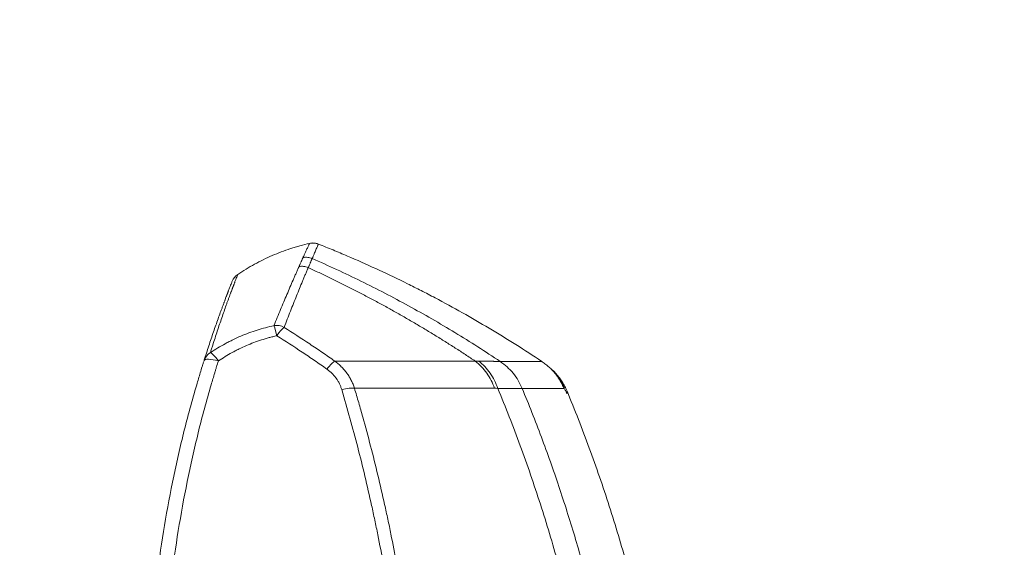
# Model space of a CAD drawing. Header units: millimetres. Extents: x 0 to 594, y 0 to 420.
# Tile 115 of 256: x 317 to 333, y 176 to 185. Entities that reach past the tile are written whole.
import ezdxf

# ---------------------------------------------------------------- set-up
doc = ezdxf.new("R2010")
doc.units = ezdxf.units.MM
doc.layers.add('1', color=7, linetype='Continuous', true_color=0xffffff)
doc.styles.add('Arial Unicode MS', font='txt')
doc.dimstyles.get("Standard").update_dxf_attribs({"dimtxt": 0.18, "dimasz": 0.18, "dimexe": 0.18, "dimexo": 0.0625, "dimgap": 0.09, "dimtad": 0, "dimtih": 1, "dimtoh": 1, "dimdec": 4, "dimzin": 0, "dimdsep": 46, "dimtxsty": 'Standard', "dimcen": 0.09, "dimadec": 0, "dimazin": 0, "dimtfac": 1, "dimtdec": 4, "dimtofl": 0, "dimtmove": 0, "dimatfit": 3, "dimfxl": 0, "dimtolj": 1, "dimtzin": 0, "dimarcsym": 0})

# ---------------------------------------------------------------- blocks, each defined once
blk = doc.blocks.new('_U6')
at = {"layer": '1', "color": 18, "lineweight": 13}
for p, q in [((249.492, 222.88), (249.492, 205.581)), ((345.447, 147.949), (345.447, 209.581)), ((249.492, 207.581), (266.947, 207.581)), ((345.447, 207.581), (327.992, 207.581))]:
    blk.add_line(p, q, dxfattribs=at)
at = {"layer": '1', "color": 18}
for points in [[(249.492, 207.581), (252.992, 208.519), (252.992, 206.643)], [(345.447, 207.581), (341.947, 206.643), (341.947, 208.519)]]:
    blk.add_solid(points, dxfattribs=at)
at = {"layer": '1', "color": 18, "linetype": 'Continuous', "lineweight": 13, "char_height": 3.5, "attachment_point": 7, "line_spacing_factor": 1.047437, "style": 'Arial Unicode MS'}
for s, insert in [('\\fArial Unicode MS|b0|i0;\\W1.0000;LCG (DRY WEIGHT)', (281.299, 204.945)), ('\\fArial Unicode MS|b0|i0;\\W1.0000;1.92', (268.632, 204.945))]:
    blk.add_mtext(s, dxfattribs=dict(at, insert=insert))
blk = doc.blocks.new('_U9')
at = {"layer": '1', "color": 18, "lineweight": 13}
for p, q in [((249.492, 164.64), (361.654, 164.64)), ((359.654, 164.64), (359.654, 150.774)), ((359.654, 124.367), (359.654, 138.607)), ((160.769, 124.367), (361.654, 124.367))]:
    blk.add_line(p, q, dxfattribs=at)
at = {"layer": '1', "color": 18}
for points in [[(359.654, 164.64), (360.592, 161.14), (358.717, 161.14)], [(359.654, 124.367), (358.717, 127.867), (360.592, 127.867)]]:
    blk.add_solid(points, dxfattribs=at)
at = {"layer": '1', "color": 18, "linetype": 'Continuous', "lineweight": 13, "char_height": 3.5, "attachment_point": 7, "rotation": 90, "line_spacing_factor": 1.047437, "style": 'Arial Unicode MS'}
for s, insert in [('\\fArial Unicode MS|b0|i0;\\W1.0000;SINGLE POINT LIFT* EYE', (369.695, 140.265)), ('\\fArial Unicode MS|b0|i0;\\W1.0000;0.81', (362.633, 140.265))]:
    blk.add_mtext(s, dxfattribs=dict(at, insert=insert))
blk = doc.blocks.new('_U10')
at = {"layer": '1', "color": 18, "lineweight": 13}
for p, q in [((249.492, 222.88), (380.277, 222.88)), ((378.277, 222.88), (378.277, 151.235)), ((378.277, 124.367), (378.277, 139.069)), ((160.769, 124.367), (380.277, 124.367))]:
    blk.add_line(p, q, dxfattribs=at)
at = {"layer": '1', "color": 18}
for points in [[(378.277, 222.88), (379.215, 219.38), (377.339, 219.38)], [(378.277, 124.367), (377.339, 127.867), (379.215, 127.867)]]:
    blk.add_solid(points, dxfattribs=at)
at = {"layer": '1', "color": 18, "linetype": 'Continuous', "lineweight": 13, "char_height": 3.5, "attachment_point": 7, "rotation": 90, "line_spacing_factor": 1.047437, "style": 'Arial Unicode MS'}
for s, insert in [('\\fArial Unicode MS|b0|i0;\\W1.0000;LIFTING STROPS* EYE', (388.318, 140.726)), ('\\fArial Unicode MS|b0|i0;\\W1.0000;1.97', (381.256, 140.726))]:
    blk.add_mtext(s, dxfattribs=dict(at, insert=insert))

msp = doc.modelspace()

# ---------------------------------------------------------------- linework, layer by layer
at = {"layer": '1', "color": 155, "linetype": 'Continuous', "lineweight": 13}
for p, q in [((322.202, 179.08), (324.536, 179.08)), ((325.64, 179.076), (325.64, 179.076)), ((324.855, 178.63), (322.528, 178.63))]:
    msp.add_line(p, q, dxfattribs=at)
for start, end in [(90, 102.8295), (68.5459, 90)]:
    msp.add_arc((321.837, 180.793), 0.25, start, end, dxfattribs=at)
for centre, major_axis, ratio, start_param, end_param in [((321.837, 180.793), (-0.226, 0.107), 0.999977, 4.773764, 5.376176), ((320.729, 180.314), (-0.233, 0.092), 0.999983, 5.68068, 6.283185), ((321.239, 179.429), (-0.232, 0.094), 0.973497, 4.582802, 5.283536), ((321.239, 179.429), (0.052, -0.245), 0.063356, 1.860587, 2.947591), ((321.239, 179.429), (0.132, 0.212), 0.159465, 0.231791, 1.320243), ((320.267, 179.013), (-0.238, 0.075), 0.977672, 5.572098, 6.283185), ((320.267, 179.013), (0.238, -0.075), 0.271579, 1.656433, 3.141593), ((320.267, 179.013), (-0.139, 0.208), 0.161852, 4.950856, 6.143754), ((322.071, 178.877), (-0.144, -0.204), 0.166368, 3.393489, 4.480616), ((322.317, 178.538), (-0.24, -0.072), 0.26359, 3.563911, 4.633856)]:
    msp.add_ellipse(centre, major_axis=major_axis, ratio=ratio, start_param=start_param, end_param=end_param, dxfattribs=at)
for points, knots in [([(321.781, 181.036), (321.728, 181.024), (321.675, 181.011), (321.61, 180.993), (321.596, 180.989), (321.57, 180.981), (321.557, 180.978), (321.518, 180.966), (321.492, 180.958), (321.414, 180.932), (321.363, 180.914), (321.261, 180.876), (321.211, 180.855), (321.111, 180.812), (321.012, 180.766), (320.867, 180.692), (320.726, 180.61), (320.635, 180.552), (320.589, 180.521)], [0, 0, 0, 0, 0.125, 0.125, 0.15625, 0.15625, 0.1875, 0.1875, 0.25, 0.25, 0.375, 0.375, 0.5, 0.5, 0.625, 0.75, 0.875, 1, 1, 1, 1]), ([(321.673, 180.8), (321.673, 180.801), (321.674, 180.802), (321.675, 180.804), (321.675, 180.804), (321.675, 180.805), (321.676, 180.807), (321.677, 180.808), (321.678, 180.81), (321.678, 180.811), (321.681, 180.816), (321.686, 180.828), (321.692, 180.84), (321.698, 180.855), (321.702, 180.862), (321.708, 180.876), (321.711, 180.883), (321.72, 180.903), (321.725, 180.915), (321.736, 180.938), (321.741, 180.949), (321.75, 180.968), (321.754, 180.977), (321.761, 180.993), (321.765, 181.001), (321.771, 181.014), (321.773, 181.019), (321.778, 181.029), (321.78, 181.033), (321.781, 181.036)], [0, 0, 0, 0, 0.007812, 0.007812, 0.011719, 0.011719, 0.015625, 0.023437, 0.023437, 0.03125, 0.03125, 0.0625, 0.125, 0.125, 0.1875, 0.1875, 0.25, 0.25, 0.375, 0.375, 0.5, 0.5, 0.625, 0.625, 0.75, 0.75, 0.875, 0.875, 1, 1, 1, 1]), ([(321.929, 181.025), (321.928, 181.021), (321.926, 181.017), (321.921, 181.007), (321.919, 181.002), (321.913, 180.989), (321.91, 180.981), (321.903, 180.965), (321.899, 180.956), (321.89, 180.936), (321.886, 180.925), (321.876, 180.902), (321.87, 180.89), (321.862, 180.87), (321.859, 180.863), (321.853, 180.848), (321.85, 180.841), (321.843, 180.826), (321.84, 180.818), (321.835, 180.806), (321.833, 180.802), (321.83, 180.796), (321.829, 180.794), (321.828, 180.791), (321.828, 180.79), (321.828, 180.789), (321.827, 180.788), (321.826, 180.786), (321.826, 180.785)], [0, 0, 0, 0, 0.125, 0.125, 0.25, 0.25, 0.375, 0.375, 0.5, 0.5, 0.625, 0.625, 0.75, 0.75, 0.8125, 0.8125, 0.875, 0.875, 0.9375, 0.9375, 0.96875, 0.96875, 0.984375, 0.984375, 0.988281, 0.988281, 0.992187, 1, 1, 1, 1]), ([(325.642, 179.075), (325.355, 179.267), (325.064, 179.45), (324.472, 179.802), (324.172, 179.971), (323.791, 180.172), (323.714, 180.212), (323.561, 180.29), (323.484, 180.329), (323.253, 180.443), (323.097, 180.517), (322.785, 180.662), (322.628, 180.733), (322.43, 180.818), (322.39, 180.835), (322.311, 180.869), (322.271, 180.885), (322.152, 180.935), (322.072, 180.968), (321.992, 181)], [0, 0, 0, 0, 0.25, 0.25, 0.5, 0.5, 0.5625, 0.5625, 0.625, 0.625, 0.75, 0.75, 0.875, 0.875, 0.90625, 0.90625, 0.9375, 0.9375, 1, 1, 1, 1]), ([(321.607, 180.65), (321.608, 180.653), (321.609, 180.656), (321.612, 180.661), (321.613, 180.663), (321.616, 180.671), (321.618, 180.676), (321.624, 180.69), (321.628, 180.699), (321.636, 180.715), (321.639, 180.723), (321.644, 180.734), (321.645, 180.738), (321.648, 180.744), (321.653, 180.754), (321.657, 180.763), (321.66, 180.77), (321.661, 180.773), (321.663, 180.777), (321.664, 180.78), (321.666, 180.784), (321.667, 180.786), (321.668, 180.789), (321.669, 180.791), (321.67, 180.793), (321.67, 180.794), (321.671, 180.795), (321.671, 180.796), (321.672, 180.798), (321.673, 180.799), (321.673, 180.8)], [0, 0, 0, 0, 0.03125, 0.03125, 0.0625, 0.0625, 0.125, 0.125, 0.25, 0.25, 0.375, 0.375, 0.4375, 0.4375, 0.5, 0.625, 0.625, 0.6875, 0.6875, 0.75, 0.75, 0.8125, 0.8125, 0.875, 0.875, 0.90625, 0.90625, 0.9375, 0.9375, 1, 1, 1, 1]), ([(321.826, 180.785), (321.814, 180.79), (321.802, 180.794), (321.776, 180.801), (321.764, 180.803), (321.738, 180.806), (321.725, 180.806), (321.699, 180.804), (321.686, 180.803), (321.673, 180.8)], [0, 0, 0, 0, 0.25, 0.25, 0.5, 0.5, 0.75, 0.75, 1, 1, 1, 1]), ([(321.826, 180.785), (321.826, 180.785), (321.826, 180.785), (321.825, 180.784), (321.825, 180.783), (321.825, 180.782), (321.824, 180.78), (321.823, 180.779), (321.821, 180.775), (321.819, 180.771), (321.817, 180.765), (321.816, 180.763), (321.814, 180.758), (321.81, 180.751), (321.807, 180.742), (321.802, 180.733), (321.801, 180.729), (321.798, 180.722), (321.796, 180.719), (321.792, 180.708), (321.788, 180.7), (321.781, 180.683), (321.777, 180.674), (321.771, 180.659), (321.769, 180.654), (321.765, 180.647), (321.764, 180.644), (321.762, 180.64), (321.762, 180.639), (321.761, 180.636), (321.76, 180.635), (321.759, 180.634)], [0, 0, 0, 0, 0.015625, 0.015625, 0.03125, 0.0625, 0.0625, 0.125, 0.125, 0.25, 0.25, 0.3125, 0.3125, 0.375, 0.5, 0.5, 0.5625, 0.5625, 0.625, 0.625, 0.75, 0.75, 0.875, 0.875, 0.9375, 0.9375, 0.96875, 0.96875, 0.984375, 0.984375, 1, 1, 1, 1]), ([(321.826, 180.785), (322.098, 180.666), (322.368, 180.541), (322.901, 180.279), (323.165, 180.142), (323.687, 179.857), (323.944, 179.708), (324.452, 179.4), (324.702, 179.24), (324.948, 179.075)], [0, 0, 0, 0, 0.25, 0.25, 0.5, 0.5, 0.75, 0.75, 1, 1, 1, 1]), ([(321.191, 179.669), (321.209, 179.715), (321.227, 179.76), (321.263, 179.848), (321.282, 179.892), (321.317, 179.979), (321.335, 180.021), (321.37, 180.105), (321.388, 180.146), (321.423, 180.228), (321.44, 180.268), (321.474, 180.348), (321.491, 180.387), (321.516, 180.445), (321.529, 180.474), (321.541, 180.502), (321.55, 180.521), (321.554, 180.53), (321.566, 180.558), (321.575, 180.577), (321.587, 180.605), (321.592, 180.616), (321.597, 180.628), (321.599, 180.632), (321.6, 180.634), (321.603, 180.641), (321.605, 180.646), (321.607, 180.65)], [0, 0, 0, 0, 0.125, 0.125, 0.25, 0.25, 0.375, 0.375, 0.5, 0.5, 0.625, 0.625, 0.75, 0.75, 0.8125, 0.84375, 0.84375, 0.875, 0.875, 0.9375, 0.9375, 0.96875, 0.976562, 0.976562, 0.984375, 0.984375, 1, 1, 1, 1]), ([(321.759, 180.634), (321.757, 180.629), (321.755, 180.625), (321.753, 180.618), (321.752, 180.615), (321.75, 180.611), (321.745, 180.599), (321.732, 180.569), (321.72, 180.54), (321.708, 180.512), (321.704, 180.503), (321.697, 180.483), (321.684, 180.455), (321.656, 180.387), (321.632, 180.327), (321.599, 180.247), (321.583, 180.206), (321.549, 180.123), (321.532, 180.081), (321.498, 179.996), (321.481, 179.953), (321.447, 179.866), (321.43, 179.821), (321.395, 179.732), (321.377, 179.686), (321.36, 179.64)], [0, 0, 0, 0, 0.015625, 0.015625, 0.023437, 0.023437, 0.03125, 0.0625, 0.125, 0.125, 0.15625, 0.15625, 0.1875, 0.25, 0.375, 0.375, 0.5, 0.5, 0.625, 0.625, 0.75, 0.75, 0.875, 0.875, 1, 1, 1, 1]), ([(321.759, 180.634), (321.747, 180.639), (321.735, 180.643), (321.71, 180.65), (321.697, 180.653), (321.671, 180.655), (321.658, 180.656), (321.633, 180.655), (321.62, 180.653), (321.607, 180.65)], [0, 0, 0, 0, 0.25, 0.25, 0.5, 0.5, 0.75, 0.75, 1, 1, 1, 1]), ([(320.589, 180.521), (320.588, 180.517), (320.583, 180.505), (320.576, 180.486), (320.567, 180.464), (320.562, 180.451), (320.551, 180.422), (320.545, 180.406), (320.537, 180.383), (320.535, 180.379), (320.531, 180.369), (320.529, 180.364), (320.527, 180.357), (320.526, 180.354), (320.524, 180.349), (320.523, 180.346), (320.52, 180.339), (320.517, 180.331), (320.514, 180.322), (320.512, 180.318), (320.512, 180.317), (320.51, 180.314), (320.51, 180.312), (320.509, 180.309), (320.508, 180.307), (320.506, 180.302), (320.505, 180.3), (320.503, 180.294), (320.501, 180.29), (320.499, 180.283), (320.497, 180.279), (320.492, 180.266), (320.488, 180.255), (320.481, 180.238), (320.479, 180.231), (320.475, 180.221), (320.474, 180.218), (320.471, 180.211), (320.467, 180.2), (320.463, 180.188), (320.458, 180.176), (320.457, 180.172), (320.454, 180.164), (320.452, 180.16), (320.448, 180.148), (320.445, 180.14), (320.439, 180.124), (320.436, 180.116), (320.427, 180.092), (320.421, 180.075), (320.409, 180.042), (320.403, 180.026), (320.385, 179.975), (320.361, 179.907), (320.337, 179.836), (320.312, 179.765), (320.287, 179.692), (320.262, 179.618), (320.237, 179.542), (320.224, 179.503), (320.199, 179.425), (320.186, 179.385), (320.167, 179.325), (320.161, 179.305), (320.148, 179.264), (320.141, 179.243), (320.135, 179.222)], [0, 0, 0, 0, 0.125, 0.25, 0.25, 0.375, 0.375, 0.5, 0.5, 0.53125, 0.53125, 0.5625, 0.5625, 0.578125, 0.578125, 0.59375, 0.59375, 0.625, 0.640625, 0.640625, 0.648438, 0.648438, 0.65625, 0.65625, 0.664063, 0.664063, 0.671875, 0.671875, 0.679688, 0.679688, 0.6875, 0.6875, 0.703125, 0.703125, 0.710938, 0.710938, 0.714844, 0.714844, 0.71875, 0.726563, 0.726563, 0.730469, 0.730469, 0.734375, 0.734375, 0.742188, 0.742188, 0.75, 0.75, 0.765625, 0.765625, 0.78125, 0.78125, 0.8125, 0.84375, 0.84375, 0.875, 0.90625, 0.90625, 0.9375, 0.9375, 0.96875, 0.96875, 0.984375, 0.984375, 1, 1, 1, 1]), ([(320.029, 179.088), (320.035, 179.109), (320.042, 179.13), (320.055, 179.172), (320.062, 179.192), (320.082, 179.254), (320.095, 179.294), (320.121, 179.373), (320.134, 179.413), (320.16, 179.49), (320.186, 179.565), (320.212, 179.639), (320.237, 179.712), (320.263, 179.783), (320.287, 179.853), (320.306, 179.904), (320.312, 179.921), (320.325, 179.954), (320.331, 179.971), (320.34, 179.996), (320.343, 180.004), (320.349, 180.021), (320.352, 180.029), (320.357, 180.041), (320.358, 180.045), (320.361, 180.053), (320.363, 180.057), (320.367, 180.069), (320.37, 180.077), (320.374, 180.088), (320.376, 180.092), (320.378, 180.099), (320.38, 180.102), (320.383, 180.112), (320.386, 180.119), (320.392, 180.137), (320.396, 180.147), (320.401, 180.16), (320.403, 180.164), (320.406, 180.172), (320.407, 180.175), (320.409, 180.181), (320.41, 180.184), (320.412, 180.188), (320.413, 180.19), (320.414, 180.193), (320.415, 180.195), (320.416, 180.198), (320.417, 180.202), (320.421, 180.212), (320.424, 180.22), (320.427, 180.228), (320.428, 180.23), (320.43, 180.236), (320.431, 180.238), (320.434, 180.246), (320.436, 180.251), (320.44, 180.26), (320.442, 180.265), (320.451, 180.288), (320.457, 180.305), (320.468, 180.334), (320.474, 180.347), (320.482, 180.37), (320.49, 180.389), (320.495, 180.401), (320.496, 180.406)], [0, 0, 0, 0, 0.015625, 0.015625, 0.03125, 0.03125, 0.0625, 0.0625, 0.09375, 0.09375, 0.125, 0.15625, 0.15625, 0.1875, 0.21875, 0.21875, 0.234375, 0.234375, 0.25, 0.25, 0.257812, 0.257812, 0.265625, 0.265625, 0.269531, 0.269531, 0.273437, 0.273437, 0.28125, 0.28125, 0.285156, 0.285156, 0.289062, 0.289062, 0.296875, 0.296875, 0.3125, 0.3125, 0.320312, 0.320312, 0.328125, 0.328125, 0.335937, 0.335937, 0.34375, 0.34375, 0.351562, 0.351562, 0.359375, 0.375, 0.40625, 0.40625, 0.421875, 0.421875, 0.4375, 0.4375, 0.46875, 0.46875, 0.5, 0.5, 0.625, 0.625, 0.75, 0.75, 0.875, 1, 1, 1, 1]), ([(320.135, 179.222), (320.175, 179.249), (320.215, 179.274), (320.298, 179.324), (320.339, 179.347), (320.403, 179.382), (320.435, 179.399), (320.467, 179.415), (320.489, 179.425), (320.499, 179.431), (320.554, 179.457), (320.641, 179.497), (320.73, 179.532), (320.82, 179.566), (320.865, 179.581), (320.957, 179.61), (321.003, 179.624), (321.096, 179.648), (321.143, 179.659), (321.191, 179.669)], [0, 0, 0, 0, 0.125, 0.125, 0.25, 0.25, 0.3125, 0.34375, 0.34375, 0.375, 0.375, 0.5, 0.625, 0.625, 0.75, 0.75, 0.875, 0.875, 1, 1, 1, 1]), ([(321.36, 179.64), (321.503, 179.551), (321.644, 179.459), (321.855, 179.319), (321.925, 179.272), (322.064, 179.177), (322.133, 179.129), (322.202, 179.08)], [0, 0, 0, 0, 0.5, 0.5, 0.75, 0.75, 1, 1, 1, 1]), ([(321.239, 179.502), (321.228, 179.499), (321.217, 179.497), (321.195, 179.492), (321.184, 179.489), (321.152, 179.481), (321.13, 179.476), (321.066, 179.459), (321.023, 179.446), (320.939, 179.419), (320.897, 179.404), (320.814, 179.373), (320.773, 179.356), (320.692, 179.321), (320.652, 179.302), (320.602, 179.278), (320.592, 179.273), (320.572, 179.263), (320.542, 179.248), (320.513, 179.232), (320.455, 179.2), (320.417, 179.178), (320.341, 179.132), (320.304, 179.109), (320.267, 179.084)], [0, 0, 0, 0, 0.03125, 0.03125, 0.0625, 0.0625, 0.125, 0.125, 0.25, 0.25, 0.375, 0.375, 0.5, 0.5, 0.625, 0.625, 0.65625, 0.65625, 0.6875, 0.75, 0.75, 0.875, 0.875, 1, 1, 1, 1]), ([(322.071, 178.947), (322.003, 178.995), (321.935, 179.043), (321.797, 179.137), (321.728, 179.184), (321.52, 179.323), (321.38, 179.413), (321.239, 179.502)], [0, 0, 0, 0, 0.25, 0.25, 0.5, 0.5, 1, 1, 1, 1]), ([(319.108, 172.46), (319.099, 172.747), (319.097, 173.032), (319.104, 173.6), (319.114, 173.882), (319.145, 174.445), (319.166, 174.724), (319.221, 175.282), (319.254, 175.559), (319.331, 176.111), (319.42, 176.661), (319.531, 177.206), (319.654, 177.748), (319.721, 178.018), (319.83, 178.421), (319.868, 178.555), (319.927, 178.755), (319.957, 178.855), (319.992, 178.972), (320.008, 179.022), (320.018, 179.055), (320.024, 179.072), (320.029, 179.088)], [0, 0, 0, 0, 0.125, 0.125, 0.25, 0.25, 0.375, 0.375, 0.5, 0.5, 0.625, 0.75, 0.75, 0.875, 0.875, 0.9375, 0.9375, 0.96875, 0.984375, 0.992187, 0.992187, 1, 1, 1, 1]), ([(320.267, 179.084), (320.257, 179.051), (320.247, 179.018), (320.231, 178.968), (320.226, 178.952), (320.216, 178.919), (320.191, 178.836), (320.127, 178.621), (320.071, 178.421), (319.963, 178.021), (319.897, 177.753), (319.776, 177.215), (319.666, 176.674), (319.578, 176.129), (319.502, 175.581), (319.469, 175.306), (319.415, 174.752), (319.394, 174.475), (319.364, 173.917), (319.354, 173.636), (319.347, 173.073), (319.349, 172.79), (319.358, 172.506)], [0, 0, 0, 0, 0.015625, 0.015625, 0.023438, 0.023438, 0.03125, 0.0625, 0.125, 0.125, 0.25, 0.25, 0.375, 0.5, 0.5, 0.625, 0.625, 0.75, 0.75, 0.875, 0.875, 1, 1, 1, 1]), ([(322.202, 179.08), (322.221, 179.067), (322.259, 179.037), (322.293, 179.005), (322.314, 178.984), (322.318, 178.98), (322.327, 178.972), (322.331, 178.967), (322.343, 178.954), (322.351, 178.945), (322.374, 178.918), (322.388, 178.9), (322.406, 178.876), (322.409, 178.871), (322.416, 178.861), (322.426, 178.847), (322.435, 178.832), (322.453, 178.801), (322.476, 178.76), (322.495, 178.718), (322.513, 178.674), (322.521, 178.652), (322.528, 178.63)], [0, 0, 0, 0, 0.125, 0.25, 0.25, 0.28125, 0.28125, 0.3125, 0.3125, 0.375, 0.375, 0.5, 0.5, 0.53125, 0.53125, 0.5625, 0.625, 0.625, 0.75, 0.875, 0.875, 1, 1, 1, 1]), ([(324.536, 179.08), (324.536, 179.08), (324.536, 179.08), (324.536, 179.08), (324.536, 179.08), (324.536, 179.081), (324.537, 179.081), (324.538, 179.081), (324.54, 179.081), (324.544, 179.081), (324.553, 179.081), (324.57, 179.082), (324.584, 179.082), (324.594, 179.082)], [0, 0, 0, 0, 0.001953, 0.001953, 0.003906, 0.007812, 0.015625, 0.03125, 0.0625, 0.125, 0.25, 0.5, 1, 1, 1, 1]), ([(324.855, 178.63), (324.839, 178.675), (324.82, 178.718), (324.776, 178.802), (324.752, 178.843), (324.698, 178.919), (324.668, 178.955), (324.605, 179.022), (324.571, 179.052), (324.536, 179.08)], [0, 0, 0, 0, 0.25, 0.25, 0.5, 0.5, 0.75, 0.75, 1, 1, 1, 1]), ([(324.594, 179.082), (324.618, 179.081), (324.64, 179.081), (324.667, 179.08), (324.672, 179.08), (324.683, 179.08), (324.698, 179.08), (324.713, 179.08), (324.742, 179.079), (324.761, 179.079), (324.795, 179.078), (324.811, 179.078), (324.83, 179.078), (324.834, 179.078), (324.841, 179.077), (324.844, 179.077), (324.855, 179.077), (324.861, 179.077), (324.88, 179.077), (324.892, 179.076), (324.907, 179.076), (324.912, 179.076), (324.919, 179.076), (324.921, 179.076), (324.925, 179.076), (324.927, 179.076), (324.933, 179.075), (324.936, 179.075), (324.941, 179.075), (324.943, 179.075), (324.946, 179.075), (324.946, 179.075), (324.947, 179.075), (324.947, 179.075), (324.948, 179.075)], [0, 0, 0, 0, 0.125, 0.125, 0.15625, 0.15625, 0.1875, 0.25, 0.25, 0.375, 0.375, 0.5, 0.5, 0.53125, 0.53125, 0.5625, 0.5625, 0.625, 0.625, 0.75, 0.75, 0.8125, 0.8125, 0.84375, 0.84375, 0.875, 0.875, 0.9375, 0.9375, 0.96875, 0.984375, 0.992188, 0.992188, 1, 1, 1, 1]), ([(324.91, 178.628), (324.894, 178.673), (324.876, 178.717), (324.833, 178.802), (324.809, 178.842), (324.756, 178.919), (324.727, 178.955), (324.664, 179.023), (324.63, 179.053), (324.594, 179.082)], [0, 0, 0, 0, 0.25, 0.25, 0.5, 0.5, 0.75, 0.75, 1, 1, 1, 1]), ([(324.948, 179.075), (324.972, 179.075), (324.995, 179.075), (325.041, 179.075), (325.107, 179.075), (325.168, 179.075), (325.284, 179.075), (325.351, 179.075), (325.467, 179.075), (325.515, 179.075), (325.573, 179.075), (325.59, 179.075), (325.612, 179.075), (325.619, 179.075), (325.631, 179.075), (325.637, 179.075), (325.642, 179.075)], [0, 0, 0, 0, 0.0625, 0.0625, 0.125, 0.25, 0.25, 0.5, 0.5, 0.75, 0.75, 0.875, 0.875, 0.9375, 0.9375, 1, 1, 1, 1]), ([(325.314, 178.628), (325.295, 178.673), (325.273, 178.717), (325.223, 178.801), (325.195, 178.841), (325.133, 178.917), (325.099, 178.952), (325.027, 179.018), (324.988, 179.048), (324.948, 179.075)], [0, 0, 0, 0, 0.25, 0.25, 0.5, 0.5, 0.75, 0.75, 1, 1, 1, 1]), ([(326.009, 178.628), (326.009, 178.63), (326.008, 178.631), (326.007, 178.633), (326.007, 178.634), (326.006, 178.635), (326.005, 178.639), (326.001, 178.648), (325.997, 178.656), (325.99, 178.672), (325.984, 178.683), (325.968, 178.715), (325.945, 178.758), (325.919, 178.798), (325.891, 178.837), (325.877, 178.857), (325.859, 178.878), (325.858, 178.88), (325.854, 178.885), (325.848, 178.892), (325.834, 178.908), (325.822, 178.921), (325.797, 178.948), (325.763, 178.981), (325.726, 179.012), (325.689, 179.042), (325.669, 179.057), (325.649, 179.07)], [0, 0, 0, 0, 0.007812, 0.009766, 0.009766, 0.011719, 0.015625, 0.03125, 0.0625, 0.0625, 0.125, 0.125, 0.25, 0.375, 0.375, 0.5, 0.5, 0.515625, 0.515625, 0.53125, 0.5625, 0.625, 0.625, 0.75, 0.875, 0.875, 1, 1, 1, 1]), ([(322.317, 178.607), (322.312, 178.624), (322.3, 178.657), (322.279, 178.706), (322.262, 178.737), (322.249, 178.759), (322.244, 178.767), (322.237, 178.778), (322.234, 178.782), (322.229, 178.789), (322.226, 178.793), (322.213, 178.811), (322.202, 178.825), (322.185, 178.845), (322.179, 178.852), (322.169, 178.862), (322.166, 178.865), (322.16, 178.871), (322.157, 178.875), (322.141, 178.89), (322.114, 178.914), (322.086, 178.936), (322.071, 178.947)], [0, 0, 0, 0, 0.125, 0.25, 0.375, 0.375, 0.4375, 0.4375, 0.46875, 0.46875, 0.5, 0.5, 0.625, 0.625, 0.6875, 0.6875, 0.71875, 0.71875, 0.75, 0.75, 0.875, 1, 1, 1, 1]), ([(326.059, 178.584), (326.048, 178.611), (326.036, 178.636), (326.01, 178.687), (325.981, 178.736), (325.949, 178.782), (325.915, 178.827), (325.897, 178.849), (325.859, 178.892), (325.839, 178.912), (325.816, 178.934), (325.814, 178.936), (325.812, 178.937)], [0, 0, 0, 0, 0.196045, 0.196045, 0.39209, 0.588134, 0.588134, 0.784179, 0.784179, 0.980224, 0.980224, 1, 1, 1, 1]), ([(322.528, 178.63), (322.551, 178.55), (322.575, 178.471), (322.621, 178.311), (322.689, 178.072), (322.754, 177.831), (322.879, 177.349), (322.957, 177.025), (323.038, 176.658), (323.047, 176.617), (323.065, 176.535), (323.074, 176.494), (323.1, 176.372), (323.151, 176.126), (323.199, 175.879), (323.291, 175.385), (323.346, 175.053), (323.408, 174.637), (323.42, 174.553), (323.438, 174.428), (323.444, 174.387), (323.455, 174.303), (323.483, 174.094), (323.509, 173.885), (323.567, 173.381), (323.6, 173.045), (323.655, 172.37), (323.677, 172.031), (323.701, 171.522), (323.708, 171.352), (323.716, 171.097), (323.718, 171.012), (323.722, 170.841), (323.723, 170.756), (323.725, 170.671)], [0, 0, 0, 0, 0.03125, 0.03125, 0.0625, 0.125, 0.125, 0.25, 0.25, 0.265625, 0.265625, 0.28125, 0.28125, 0.3125, 0.375, 0.375, 0.5, 0.5, 0.53125, 0.53125, 0.546875, 0.546875, 0.5625, 0.625, 0.625, 0.75, 0.75, 0.875, 0.875, 0.9375, 0.9375, 0.96875, 0.96875, 1, 1, 1, 1]), ([(325.314, 178.628), (325.314, 178.628), (325.313, 178.628), (325.313, 178.628), (325.312, 178.628), (325.309, 178.628), (325.303, 178.628), (325.297, 178.628), (325.291, 178.628), (325.289, 178.628), (325.284, 178.628), (325.277, 178.628), (325.268, 178.628), (325.251, 178.628), (325.238, 178.628), (325.217, 178.628), (325.209, 178.628), (325.197, 178.628), (325.193, 178.628), (325.185, 178.628), (325.181, 178.628), (325.159, 178.628), (325.141, 178.628), (325.101, 178.628), (325.08, 178.628), (325.047, 178.628), (325.036, 178.628), (325.018, 178.628), (325.012, 178.628), (325, 178.628), (324.994, 178.628), (324.975, 178.628), (324.963, 178.628), (324.943, 178.628), (324.933, 178.628), (324.923, 178.628), (324.917, 178.628), (324.913, 178.628), (324.91, 178.628)], [0, 0, 0, 0, 0.007813, 0.007813, 0.015625, 0.03125, 0.0625, 0.125, 0.125, 0.15625, 0.15625, 0.1875, 0.25, 0.25, 0.375, 0.375, 0.4375, 0.4375, 0.46875, 0.46875, 0.5, 0.5, 0.625, 0.625, 0.75, 0.75, 0.8125, 0.8125, 0.84375, 0.84375, 0.875, 0.875, 0.9375, 0.9375, 0.96875, 0.984375, 0.984375, 1, 1, 1, 1]), ([(326.009, 178.628), (326.004, 178.628), (325.999, 178.628), (325.986, 178.628), (325.966, 178.628), (325.94, 178.628), (325.882, 178.628), (325.834, 178.628), (325.718, 178.628), (325.65, 178.628), (325.535, 178.628), (325.494, 178.628), (325.429, 178.628), (325.407, 178.628), (325.361, 178.628), (325.338, 178.628), (325.314, 178.628)], [0, 0, 0, 0, 0.0625, 0.0625, 0.125, 0.25, 0.25, 0.5, 0.5, 0.75, 0.75, 0.875, 0.875, 0.9375, 0.9375, 1, 1, 1, 1]), ([(325.314, 178.628), (325.369, 178.494), (325.479, 178.226), (325.634, 177.819), (325.784, 177.411), (325.925, 177), (326.06, 176.587), (326.188, 176.171), (326.308, 175.754), (326.421, 175.335), (326.526, 174.915), (326.624, 174.493), (326.715, 174.07), (326.798, 173.647), (326.874, 173.222), (326.943, 172.797), (327.004, 172.372), (327.057, 171.947), (327.103, 171.522), (327.143, 171.097), (327.163, 170.813), (327.173, 170.672)], [0, 0, 0, 0, 0.05301, 0.106023, 0.159032, 0.212028, 0.265003, 0.317949, 0.370858, 0.423722, 0.476533, 0.529283, 0.581963, 0.634567, 0.687087, 0.739514, 0.791841, 0.84406, 0.896165, 0.948147, 1, 1, 1, 1]), ([(326.059, 178.544), (326.057, 178.548), (326.055, 178.552), (326.05, 178.561), (326.048, 178.565), (326.041, 178.576), (326.037, 178.583), (326.029, 178.597), (326.025, 178.604), (326.017, 178.616), (326.013, 178.622), (326.009, 178.628)], [0, 0, 0, 0, 0.125, 0.125, 0.25, 0.25, 0.5, 0.5, 0.75, 0.75, 1, 1, 1, 1]), ([(323.499, 170.684), (323.497, 170.769), (323.496, 170.854), (323.492, 171.024), (323.49, 171.108), (323.482, 171.363), (323.476, 171.532), (323.452, 172.039), (323.43, 172.376), (323.376, 173.047), (323.344, 173.382), (323.287, 173.883), (323.266, 174.05), (323.239, 174.258), (323.234, 174.3), (323.222, 174.383), (323.217, 174.424), (323.199, 174.549), (323.187, 174.632), (323.126, 175.046), (323.071, 175.376), (322.98, 175.869), (322.949, 176.032), (322.899, 176.277), (322.883, 176.359), (322.857, 176.481), (322.848, 176.522), (322.831, 176.603), (322.822, 176.644), (322.741, 177.009), (322.664, 177.332), (322.499, 177.973), (322.411, 178.291), (322.317, 178.607)], [0, 0, 0, 0, 0.03125, 0.03125, 0.0625, 0.0625, 0.125, 0.125, 0.25, 0.25, 0.375, 0.375, 0.4375, 0.4375, 0.453125, 0.453125, 0.46875, 0.46875, 0.5, 0.5, 0.625, 0.625, 0.6875, 0.6875, 0.71875, 0.71875, 0.734375, 0.734375, 0.75, 0.75, 0.875, 0.875, 1, 1, 1, 1]), ([(326.059, 178.584), (326.062, 178.577), (326.063, 178.57), (326.063, 178.56), (326.063, 178.557), (326.062, 178.552), (326.061, 178.55), (326.061, 178.548), (326.06, 178.547), (326.06, 178.545), (326.06, 178.544), (326.059, 178.544)], [0, 0, 0, 0, 0.5, 0.5, 0.75, 0.75, 0.875, 0.875, 0.9375, 0.9375, 1, 1, 1, 1])]:
    msp.add_open_spline(points, degree=3, knots=knots, dxfattribs=at)
for points, degree in [([(321.929, 181.025), (321.95, 181.017), (321.971, 181.008), (321.992, 181)], 3), ([(325.649, 179.07), (325.647, 179.072), (325.644, 179.074), (325.642, 179.075)], 3), ([(326.014, 178.637), (325.967, 178.73), (325.913, 178.804)], 2), ([(324.91, 178.628), (324.891, 178.629), (324.873, 178.63), (324.855, 178.63)], 3)]:
    msp.add_open_spline(points, degree=degree, dxfattribs=at)
for points, weights in [([(324.536, 179.08), (323.209, 179.969), (321.759, 180.634)], [0.998966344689, 0.994003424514, 0.995399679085]), ([(326.769, 170.671), (326.496, 174.804), (324.91, 178.628)], [0.999092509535, 0.985598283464, 0.998975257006]), ([(327.907, 170.672), (327.634, 174.78), (326.059, 178.584)], [0.999089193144, 0.985677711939, 0.99882189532])]:
    msp.add_rational_spline(points, weights, degree=2, dxfattribs=at)

# ---------------------------------------------------------------- dimensions: what is measured, and where the dimension line sits
at = {"layer": '1', "color": 18, "linetype": 'Continuous', "lineweight": 13}
for base, p2, text, picture, middle in [((378.277, 222.88), (249.492, 222.88), ' <> \\P\\fArial Unicode MS|b0|i0;\\C18;{\\H1.00x;\\fArial Unicode MS|b0|i0;LIFTING STROPS* EYE\\fArial Unicode MS|b0|i0;}\\C18;', '_U10', (378.277, 167.02)), ((359.654, 164.64), (249.492, 164.64), ' <> \\P\\fArial Unicode MS|b0|i0;\\C18;{\\H1.00x;\\fArial Unicode MS|b0|i0;SINGLE POINT LIFT* EYE\\fArial Unicode MS|b0|i0;}\\C18;', '_U9', (359.654, 201.723))]:
    dim = msp.add_linear_dim(base=base, p1=(160.769, 124.367), p2=p2, angle=90, text=text, dimstyle='Standard', override={"dimtxt": 3.5, "dimasz": 3.5, "dimexe": 2, "dimexo": 0, "dimgap": 1.5, "dimtih": 0, "dimtoh": 0, "dimdec": 2, "dimlfac": 0.02, "dimdsep": 46, "dimlunit": 2, "dimtxsty": 'Arial Unicode MS', "dimsah": 1, "dimse1": 0, "dimse2": 0, "dimsd1": 0, "dimsd2": 0, "dimclrd": 18, "dimclre": 18, "dimclrt": 18, "dimtol": 0, "dimtm": -0.1, "dimtfac": 1, "dimtdec": 2, "dimtofl": 1, "dimtmove": 0, "dimlwd": 13, "dimlwe": 13}, dxfattribs=at)
    dim.commit()
    dim.dimension.update_dxf_attribs({"geometry": picture, "text_midpoint": middle, "dimtype": 160})
dim = msp.add_linear_dim(base=(345.447, 207.581), p1=(249.492, 222.88), p2=(345.447, 147.949), text=' <> \\fArial Unicode MS|b0|i0;\\C18;{\\H1.00x;\\fArial Unicode MS|b0|i0;LCG (DRY WEIGHT)\\fArial Unicode MS|b0|i0;}\\C18;', dimstyle='Standard', override={"dimtxt": 3.5, "dimasz": 3.5, "dimexe": 2, "dimexo": 0, "dimgap": 1.5, "dimtih": 1, "dimtoh": 1, "dimdec": 2, "dimlfac": 0.02, "dimdsep": 46, "dimlunit": 2, "dimtxsty": 'Arial Unicode MS', "dimsah": 1, "dimse1": 0, "dimse2": 0, "dimsd1": 0, "dimsd2": 0, "dimclrd": 18, "dimclre": 18, "dimclrt": 18, "dimtol": 0, "dimtm": -0.1, "dimtfac": 1, "dimtdec": 2, "dimtofl": 1, "dimtmove": 0, "dimlwd": 13, "dimlwe": 13}, dxfattribs=at)
dim.commit()
dim.dimension.update_dxf_attribs({"geometry": '_U6', "text_midpoint": (297.469, 207.581), "dimtype": 160})

doc.saveas('drawing.dxf')
